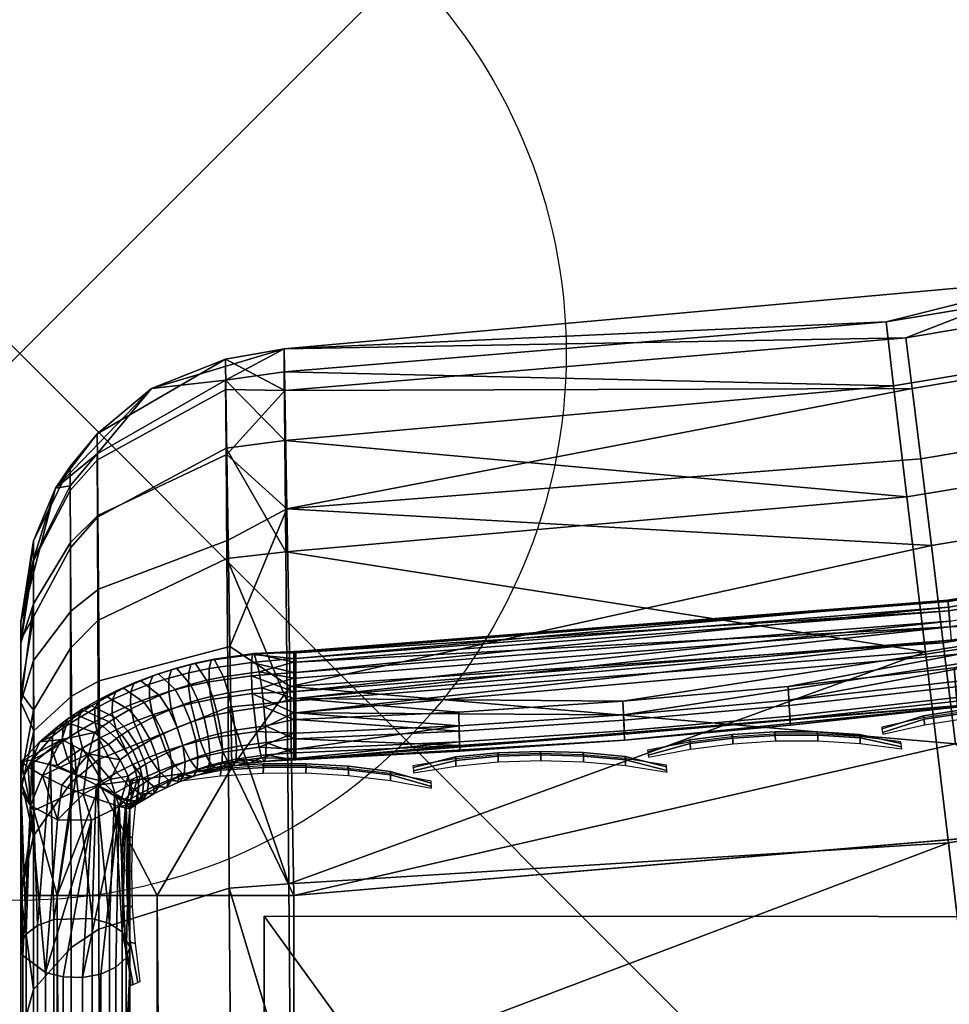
# Model space of a CAD drawing. Header units: inches. Extents: x -6.6 to 28, y -34.6 to 0.
# Tile 143 of 256: x -6.6 to -5.8, y -7.2 to -6.3. Entities that reach past the tile are written whole.
import ezdxf

# ---------------------------------------------------------------- set-up
doc = ezdxf.new("R2010")
doc.units = ezdxf.units.IN
doc.header["$LTSCALE"] = 0.03937
doc.header["$MEASUREMENT"] = 0
doc.header["$PDMODE"] = 35
doc.header["$PDSIZE"] = 1
for name, color, linetype in [('A-FURN-3-NODE', 7, 'Continuous'), ('A-FURN-3-ST', 151, 'Continuous'), ('A-FURN-3-ST-LGHW', 32, 'Continuous'), ('A-FURN-3-ST-SEAM', 250, 'Continuous'), ('A-FURN-3-STITCH', 15, 'Continuous')]:
    doc.layers.add(name, color=color, linetype=linetype)

msp = doc.modelspace()

# ---------------------------------------------------------------- linework, layer by layer
at = {"layer": 'A-FURN-3-NODE'}
msp.add_point((-6.63823, -6.63823), dxfattribs=at)

# ---------------------------------------------------------------- meshes
at = {"layer": 'A-FURN-3-ST'}
mesh = msp.add_polyface(dxfattribs=at)
corners = [(-6.60383, -29.7968, 5.125), (-6.63732, -7.13385, 5.25), (-6.60383, -7.13385, 5.125), (-6.51232, -29.7968, 5.03349), (-6.51232, -7.13385, 5.03349), (-6.38732, -29.7968, 5), (-6.38732, -7.13385, 5), (-6.51232, -29.18801, 17.96651), (-6.38732, -7.73419, 18), (-6.51232, -7.73419, 17.96651), (-6.60383, -29.18801, 17.875), (-6.60383, -7.73419, 17.875), (-6.63732, -29.18801, 17.75), (-6.63732, -7.73419, 17.75), (-5.67603, -7.07321, 5), (-4.97434, -6.94182, 5), (-4.84486, -29.74389, 5), (-4.2893, -6.741, 5), (-3.62773, -6.47277, 5), (-3.3072, -29.61118, 5), (-2.99627, -6.13979, 5), (-2.40122, -5.74541, 5), (-1.84854, -5.29357, 5), (12.14097, -23.13628, 5), (-1.34375, -4.78878, 5), (14.43294, -21.07026, 5), (-0.89191, -4.2361, 5), (16.49897, -18.77829, 5), (9.64762, -24.95421, 5), (8.33372, -25.76392, 5), (6.97965, -26.50453, 5), (5.58905, -27.17403, 5), (4.16565, -27.77063, 5), (2.71326, -28.29272, 5), (1.2358, -28.73892, 5), (-0.26279, -29.10802, 5), (-1.77848, -29.39904, 5), (-6.63732, -30.04681, 5.50019), (-6.63732, -6.88369, 5.5), (-6.63732, -30.03804, 16.90065), (-6.63732, -6.88369, 16.9), (-6.38732, -29.18801, 18), (-5.61328, -7.67017, 18), (-4.87672, -29.13593, 18), (-4.84956, -7.52889, 18), (-4.10385, -7.31175, 18), (-3.38366, -7.02096, 18), (-3.37083, -29.00573, 18), (-2.69625, -6.65944, 18), (-1.87371, -28.79775, 18), (-0.38936, -28.51254, 18), (-2.04854, -6.23084, 18), (1.07823, -28.15089, 18), (2.52514, -27.71374, 18), (3.94748, -27.20228, 18), (5.34143, -26.61788, 18), (6.70327, -25.96211, 18), (8.02933, -25.23671, 18), (9.31606, -24.44365, 18), (11.75786, -22.66318, 18), (-1.44706, -5.73946, 18), (14.00247, -20.63979, 18), (-0.89786, -5.19026, 18), (16.02586, -18.39517, 18), (-0.40648, -4.58878, 18)]
mesh.append_faces([[corners[k] for k in face] for face in [(0, 1, 2), (3, 2, 4), (5, 4, 6), (7, 8, 9), (10, 9, 11), (12, 11, 13), (6, 14, 5), (5, 14, 15), (16, 15, 17), (16, 17, 18), (16, 18, 19), (19, 18, 20), (19, 20, 21), (22, 23, 21), (24, 25, 22), (26, 27, 24), (28, 29, 21), (21, 29, 30), (21, 30, 31), (31, 32, 21), (21, 32, 33), (21, 33, 34), (34, 35, 21), (21, 35, 36), (21, 36, 19), (1, 37, 38), (38, 39, 40), (40, 39, 12), (40, 12, 13), (8, 41, 42), (42, 41, 43), (42, 43, 44), (44, 43, 45), (45, 43, 46), (46, 43, 47), (46, 47, 48), (48, 47, 49), (48, 49, 50), (48, 50, 51), (51, 50, 52), (51, 52, 53), (53, 54, 51), (51, 54, 55), (51, 55, 56), (56, 57, 51), (51, 57, 58), (51, 59, 60), (60, 61, 62), (62, 63, 64)]])
mesh = msp.add_polyface(dxfattribs=at)
corners = [(-5.68921, -6.57017, 16.9), (-6.39639, -6.63386, 16.9), (-5.84564, -6.60935, 17.10016), (-5.8095, -6.91101, 17.67782), (-6.3921, -7.12309, 17.81456), (-5.78858, -7.08565, 17.8207), (-4.07567, -6.14395, 17.10016), (-4.31536, -6.21889, 16.9), (-4.66479, -6.35762, 17.10016), (-4.64734, -6.41385, 17.3049), (-4.05301, -6.19829, 17.3049), (-4.6171, -6.51134, 17.50193), (-4.01373, -6.2925, 17.50193), (-4.99288, -6.43132, 16.9), (-5.25745, -6.512, 17.10016), (-5.24525, -6.56959, 17.3049), (-5.22409, -6.66945, 17.50193), (-5.19447, -6.80922, 17.67782), (-4.57476, -6.6478, 17.67782), (-5.15801, -6.98129, 17.8207), (-4.52264, -6.81578, 17.8207), (-5.11717, -7.17404, 17.92277), (-4.46425, -7.00396, 17.92277), (-5.83864, -6.6678, 17.3049), (-5.8265, -6.76915, 17.50193), (-5.68921, -6.57017, 5.5), (-4.99288, -6.43132, 5.5), (-4.31536, -6.21889, 5.5), (-5.67603, -7.07321, 5), (-6.38732, -7.13385, 5), (-5.782, -6.99515, 5.00835), (-6.39072, -6.94257, 5.03806), (-5.7933, -6.90277, 5.03511), (-5.80417, -6.81388, 5.0815), (-5.19979, -6.71242, 5.0815), (-5.18103, -6.79999, 5.03511), (-4.59102, -6.55254, 5.0815), (-4.56432, -6.63802, 5.03511), (-4.63421, -6.41423, 5.2264), (-4.61485, -6.47622, 5.14645), (-5.21653, -6.63424, 5.14645), (-5.23013, -6.57074, 5.2264), (-5.81387, -6.73452, 5.14645), (-5.82175, -6.67006, 5.2264), (-6.39367, -6.78035, 5.14639), (-5.82738, -6.624, 5.31595), (-5.23984, -6.52537, 5.31595), (-4.64804, -6.36994, 5.31595), (-4.05992, -6.15552, 5.31595), (-4.042, -6.19832, 5.2264), (-6.39639, -6.63386, 5.5), (-4.53658, -6.72686, 5.00835), (-4.2893, -6.741, 5), (-4.97434, -6.94182, 5), (-5.16154, -6.89099, 5.00835)]
mesh.append_faces([[corners[k] for k in face] for face in [(0, 1, 2), (3, 4, 5), (6, 7, 8), (6, 8, 9, 10), (10, 9, 11, 12), (7, 13, 8), (8, 13, 14), (8, 14, 15, 9), (9, 15, 16, 11), (11, 16, 17, 18), (18, 17, 19, 20), (20, 19, 21, 22), (13, 0, 14), (14, 0, 2), (14, 2, 23, 15), (15, 23, 24, 16), (16, 24, 3, 17), (17, 3, 5, 19), (25, 1, 0), (25, 0, 26), (26, 0, 13), (26, 13, 27), (27, 13, 7), (28, 29, 30), (30, 31, 32), (32, 31, 33), (32, 33, 34, 35), (35, 34, 36, 37), (38, 39, 40, 41), (41, 40, 42, 43), (43, 42, 44), (44, 42, 33), (43, 45, 46, 41), (41, 46, 47, 38), (38, 47, 48, 49), (45, 50, 25), (45, 25, 46), (46, 25, 26), (46, 26, 47), (47, 26, 27), (47, 27, 48), (51, 52, 53), (51, 53, 54), (54, 53, 28), (54, 28, 30), (34, 33, 42, 40), (54, 30, 32, 35), (34, 40, 39, 36), (54, 35, 37, 51)]])
mesh = msp.add_polyface(dxfattribs=at)
corners = [(-6.39072, -6.94257, 5.03806), (-6.38732, -7.13385, 5), (-6.44423, -7.01656, 5.02072), (-6.51232, -7.13385, 5.03349), (-6.56484, -7.03257, 5.08618), (-6.56727, -6.71162, 5.46463), (-6.51752, -6.67027, 5.5), (-6.45002, -6.64342, 5.45891), (-6.39639, -6.63386, 5.5), (-6.39568, -6.67199, 5.30864), (-6.39367, -6.78035, 5.14639), (-6.44864, -6.73047, 5.21767), (-6.44958, -6.67099, 5.33256), (-6.56708, -6.73527, 5.35583), (-6.44591, -6.90618, 5.06272), (-6.44741, -6.80893, 5.1296), (-6.56617, -6.85375, 5.18072), (-6.56669, -6.78632, 5.25679), (-6.56554, -6.93743, 5.12277), (-6.51752, -6.67027, 16.9), (-6.39639, -6.63386, 16.9), (-6.3962, -6.65503, 17.11466), (-6.44988, -6.66269, 17.11313), (-6.56721, -6.72979, 17.09977), (-6.44647, -7.12701, 17.80868), (-6.3921, -7.12309, 17.81456), (-6.44764, -6.96143, 17.67275), (-6.39351, -6.95625, 17.67793), (-6.44864, -6.82577, 17.50699), (-6.39471, -6.8195, 17.51118), (-6.4494, -6.72483, 17.31808), (-6.39562, -6.71771, 17.32103), (-6.56701, -6.78796, 17.29191), (-6.56669, -6.88246, 17.46908), (-6.56627, -7.00951, 17.62463), (-6.56578, -7.16466, 17.7523), (-5.84564, -6.60935, 17.10016), (-5.83864, -6.6678, 17.3049), (-5.8265, -6.76915, 17.50193), (-5.8095, -6.91101, 17.67782), (-5.68921, -6.57017, 5.5), (-5.782, -6.99515, 5.00835), (-5.80417, -6.81388, 5.0815), (-5.82175, -6.67006, 5.2264), (-5.82738, -6.624, 5.31595)]
mesh.append_faces([[corners[k] for k in face] for face in [(0, 1, 2), (2, 1, 3), (2, 3, 4), (5, 6, 7), (7, 6, 8), (7, 8, 9), (10, 11, 9), (9, 11, 12), (9, 12, 7), (7, 12, 13, 5), (0, 14, 10), (10, 14, 15), (10, 15, 11), (11, 15, 16, 17), (14, 0, 2), (14, 2, 4, 18), (16, 15, 14, 18), (11, 17, 13, 12), (6, 19, 8), (8, 19, 20), (21, 20, 22), (22, 20, 19), (22, 19, 23), (24, 25, 26), (26, 25, 27), (26, 27, 28), (28, 27, 29), (28, 29, 30), (30, 29, 31), (30, 31, 22), (22, 31, 21), (30, 22, 23, 32), (30, 32, 33, 28), (28, 33, 34, 26), (26, 34, 35, 24), (36, 20, 21), (36, 21, 37), (37, 21, 31), (37, 31, 38), (38, 31, 29), (38, 29, 39), (39, 29, 27), (39, 27, 25), (8, 20, 40), (41, 1, 0), (10, 42, 0), (10, 9, 43), (43, 9, 44), (9, 8, 44)]])
mesh = msp.add_polyface(dxfattribs=at)
corners = [(-6.56484, -7.03257, 5.08618), (-6.60383, -7.13385, 5.125), (-6.59045, -7.03977, 5.11563), (-6.62531, -7.0562, 5.18283), (-6.62543, -6.9832, 5.21073), (-6.59092, -6.9514, 5.14961), (-6.62554, -6.91892, 5.25506), (-6.59133, -6.87366, 5.20343), (-6.62563, -6.86708, 5.31335), (-6.59167, -6.81101, 5.27408), (-6.6257, -6.82782, 5.38933), (-6.59193, -6.76359, 5.36608), (-6.62573, -6.80961, 5.47285), (-6.59205, -6.74162, 5.46714), (-6.60532, -6.76132, 5.5), (-6.63732, -6.88369, 5.5), (-6.63732, -6.90277, 5.40432), (-6.63732, -7.13385, 5.25), (-6.63732, -7.03815, 5.26903), (-6.63732, -6.95699, 5.3232), (-6.56727, -6.71162, 5.46463), (-6.51752, -6.67027, 5.5), (-6.56708, -6.73527, 5.35583), (-6.56669, -6.78632, 5.25679), (-6.56617, -6.85375, 5.18072), (-6.56554, -6.93743, 5.12277), (-6.63732, -6.88369, 16.9), (-6.60532, -6.76132, 16.9), (-6.51752, -6.67027, 16.9), (-6.56721, -6.72979, 17.09977), (-6.59201, -6.75932, 17.0939), (-6.62572, -6.82626, 17.08057), (-6.62569, -6.87891, 17.2542), (-6.59188, -6.81578, 17.28037), (-6.62563, -6.96442, 17.41426), (-6.59167, -6.90752, 17.45232), (-6.62556, -7.07935, 17.55472), (-6.5914, -7.03085, 17.60327), (-6.63732, -7.1329, 17.50113), (-6.63732, -7.02719, 17.37228), (-6.63732, -6.94851, 17.22534), (-6.63732, -6.90006, 17.06587), (-6.56701, -6.78796, 17.29191), (-6.56669, -6.88246, 17.46908), (-6.56627, -7.00951, 17.62463)]
mesh.append_faces([[corners[k] for k in face] for face in [(0, 1, 2), (2, 1, 3), (2, 3, 4, 5), (5, 4, 6, 7), (7, 6, 8, 9), (9, 8, 10, 11), (11, 10, 12, 13), (13, 12, 14), (14, 12, 15), (15, 12, 16), (16, 12, 10), (16, 10, 8), (3, 17, 18), (3, 18, 4), (4, 18, 19), (4, 19, 6), (6, 19, 8), (19, 16, 8), (13, 14, 20), (20, 14, 21), (20, 22, 11, 13), (23, 24, 7, 9), (25, 0, 2, 5), (25, 5, 7, 24), (23, 9, 11, 22), (15, 26, 14), (14, 26, 27), (14, 27, 21), (21, 27, 28), (29, 28, 27), (29, 27, 30), (30, 27, 31), (30, 31, 32, 33), (33, 32, 34, 35), (35, 34, 36, 37), (38, 36, 39), (39, 36, 34), (39, 34, 40), (40, 34, 32), (40, 32, 41), (41, 32, 31), (41, 31, 26), (26, 31, 27), (42, 29, 30, 33), (42, 33, 35, 43), (43, 35, 37, 44), (17, 15, 16), (16, 19, 17), (17, 19, 18)]])
mesh = msp.add_polyface(dxfattribs=at)
corners = [(-6.63732, -29.7968, 5.25), (-6.63732, -7.13385, 5.25), (-6.60383, -29.7968, 5.125), (-6.60383, -7.13385, 5.125), (-6.51232, -29.7968, 5.03349), (-6.51232, -7.13385, 5.03349), (-6.38732, -29.7968, 5), (-6.44215, -29.4013, 17.9729), (-6.38732, -29.18801, 18), (-6.51232, -29.18801, 17.96651), (-6.56395, -29.38825, 17.90721), (-6.60383, -29.18801, 17.875), (-6.58989, -29.38231, 17.87735), (-6.62516, -29.36876, 17.80919), (-6.63732, -29.35375, 17.73368), (-6.63732, -29.18801, 17.75), (-6.38732, -7.73419, 18), (-6.51232, -7.73419, 17.96651), (-6.60383, -7.73419, 17.875), (-4.87672, -29.13593, 18), (-5.09402, -29.3486, 17.98165), (0.46211, -29.42628, 17.10091), (1.11991, -29.27889, 16.90085), (1.85779, -29.0541, 17.10091), (2.57741, -28.85337, 16.90085), (2.52514, -27.71374, 18), (1.07823, -28.15089, 18), (1.61043, -28.2081, 17.98165), (0.25538, -28.56944, 17.98165), (0.30338, -28.76839, 17.92284), (1.66786, -28.40453, 17.92284), (0.34957, -28.95984, 17.82086), (1.72313, -28.59356, 17.82086), (0.39081, -29.13078, 17.67812), (1.77248, -28.76234, 17.67812), (0.42432, -29.26967, 17.50239), (1.81258, -28.89947, 17.50239), (0.44828, -29.36895, 17.30552), (1.84124, -28.9975, 17.30552), (-0.38936, -28.51254, 18), (-1.0971, -28.86223, 17.98165), (-1.05852, -29.06321, 17.92284), (-1.02139, -29.25663, 17.82086), (-0.98825, -29.42932, 17.67812), (-1.87371, -28.79775, 18), (-2.44235, -29.08822, 17.98165), (-2.41314, -29.29078, 17.92284), (-2.38503, -29.48571, 17.82086), (-3.37083, -29.00573, 18), (-3.776, -29.24953, 17.98165), (-3.75607, -29.45322, 17.92284), (1.12211, -29.28738, 5.50038), (2.58004, -28.86174, 5.50038), (0.45751, -29.40746, 5.28913), (0.44422, -29.35237, 5.19563), (1.8364, -28.98113, 5.19563), (1.85231, -29.03553, 5.28913), (0.4269, -29.2806, 5.11821), (1.81568, -28.91027, 5.11821), (0.39136, -29.13326, 5.03026), (1.77315, -28.76479, 5.03026), (-0.98782, -29.43182, 5.03026), (-1.77848, -29.39904, 5), (-0.26279, -29.10802, 5), (1.2358, -28.73892, 5), (1.86216, -29.06922, 5.39323), (0.46574, -29.44159, 5.39323), (-4.97434, -6.94182, 5), (-4.84486, -29.74389, 5), (-6.63732, -30.04681, 5.50019), (-6.63732, -30.03804, 16.90065), (-6.63732, -6.88369, 5.5)]
mesh.append_faces([[corners[k] for k in face] for face in [(0, 1, 2), (2, 3, 4), (4, 5, 6), (7, 8, 9), (10, 9, 11), (12, 11, 13), (14, 13, 15), (15, 13, 11), (8, 16, 9), (9, 17, 11), (11, 18, 15), (19, 8, 20), (21, 22, 23), (23, 22, 24), (25, 26, 27), (27, 26, 28), (27, 28, 29, 30), (30, 29, 31, 32), (32, 31, 33, 34), (34, 33, 35, 36), (36, 35, 37, 38), (38, 37, 21, 23), (26, 39, 28), (28, 39, 40), (28, 40, 41, 29), (29, 41, 42, 31), (31, 42, 43, 33), (39, 44, 40), (40, 44, 45), (40, 45, 46, 41), (41, 46, 47, 42), (44, 48, 45), (45, 48, 49), (45, 49, 50, 46), (48, 19, 49), (49, 19, 20), (22, 51, 52), (53, 54, 55, 56), (54, 57, 58, 55), (57, 59, 60, 58), (61, 62, 63), (61, 63, 59), (59, 63, 64), (59, 64, 60), (65, 51, 66), (66, 53, 56, 65), (6, 67, 68), (0, 69, 1), (69, 70, 71)]])
mesh = msp.add_polyface(dxfattribs=at)
corners = [(-6.56484, -7.03257, 5.08618), (-6.51232, -7.13385, 5.03349), (-6.60383, -7.13385, 5.125), (-6.63732, -7.13385, 5.25), (-6.62531, -7.0562, 5.18283), (-6.5914, -7.03085, 17.60327), (-6.62556, -7.07935, 17.55472), (-6.62547, -7.21965, 17.66992), (-6.59107, -7.18144, 17.72715), (-6.62538, -7.37966, 17.7558), (-6.59071, -7.35326, 17.81957), (-6.62528, -7.55339, 17.80882), (-6.59034, -7.53989, 17.87673), (-6.60383, -7.73419, 17.875), (-6.63732, -7.73419, 17.75), (-6.63732, -7.56832, 17.73366), (-6.63732, -7.40884, 17.68528), (-6.63732, -7.26185, 17.6067), (-6.63732, -7.1329, 17.50113), (-6.56467, -7.53397, 17.90649), (-6.51232, -7.73419, 17.96651), (-6.44382, -7.52085, 17.9725), (-6.38732, -7.73419, 18), (-6.38893, -7.51959, 17.97886), (-6.44517, -7.31585, 17.90999), (-6.39055, -7.31325, 17.91625), (-6.44647, -7.12701, 17.80868), (-6.3921, -7.12309, 17.81456), (-6.56627, -7.00951, 17.62463), (-6.56578, -7.16466, 17.7523), (-6.56523, -7.34168, 17.84756), (-6.63732, -7.02719, 17.37228), (-6.63732, -6.94851, 17.22534), (-6.63732, -6.90006, 17.06587), (-6.63732, -6.88369, 16.9), (-5.78858, -7.08565, 17.8207), (-5.76515, -7.28128, 17.92277), (-5.7408, -7.48457, 17.98164), (-5.61328, -7.67017, 18), (-5.07472, -7.37433, 17.98164), (-4.84956, -7.52889, 18), (-4.40358, -7.19951, 17.98164), (-4.10385, -7.31175, 18), (-3.73645, -6.95755, 17.98164), (-3.38366, -7.02096, 18), (-4.46425, -7.00396, 17.92277), (-5.11717, -7.17404, 17.92277), (-5.15801, -6.98129, 17.8207)]
mesh.append_faces([[corners[k] for k in face] for face in [(0, 1, 2), (2, 3, 4), (5, 6, 7, 8), (8, 7, 9, 10), (10, 9, 11, 12), (12, 11, 13), (13, 11, 14), (14, 11, 15), (15, 11, 16), (16, 11, 9), (16, 9, 17), (17, 9, 7), (17, 7, 18), (18, 7, 6), (12, 13, 19), (19, 13, 20), (19, 20, 21), (21, 20, 22), (21, 22, 23), (21, 23, 24), (24, 23, 25), (24, 25, 26), (26, 25, 27), (28, 5, 8, 29), (29, 8, 10, 30), (30, 10, 12, 19), (26, 29, 30, 24), (24, 30, 19, 21), (15, 16, 14), (14, 16, 17), (14, 17, 18), (18, 31, 14), (14, 31, 32), (14, 32, 33), (33, 34, 14), (35, 27, 25), (35, 25, 36), (36, 25, 23), (36, 23, 37), (37, 23, 22), (37, 22, 38), (37, 38, 39), (39, 38, 40), (39, 40, 41), (41, 40, 42), (41, 42, 43), (43, 42, 44), (45, 46, 39, 41), (47, 35, 36, 46), (46, 36, 37, 39)]])
at = {"layer": 'A-FURN-3-ST-LGHW'}
mesh = msp.add_polyface(dxfattribs=at)
corners = [(-6.41578, -9.40127, 5.00047), (-4.03654, -10.43331, 5.00047), (-4.38054, -10.35162, 5.00047), (-3.68821, -10.37209, 5.00047), (-3.39264, -10.17793, 5.00047), (-3.1982, -9.8826, 5.00047), (-3.13662, -9.53432, 5.00047), (-3.21793, -9.19012, 5.00047), (-4.16618, -7.15396, 5.00047), (-6.41468, -7.15276, 5.00047), (-4.38054, -10.35162, 4.75067), (-4.03654, -10.43331, 4.75067), (-3.68821, -10.37209, 4.75067), (-3.39264, -10.17793, 4.75067), (-3.1982, -9.8826, 4.75067), (-3.13662, -9.53432, 4.75067), (-3.21793, -9.19012, 4.75067), (-6.41578, -9.40127, 4.75067), (-6.41468, -7.15276, 4.75067), (-4.16618, -7.15396, 4.75067)]
mesh.append_faces([[corners[k] for k in face] for face in [(2, 10, 1), (10, 11, 1), (1, 11, 3), (11, 12, 3), (3, 12, 4), (12, 13, 4), (4, 13, 5), (13, 14, 5), (5, 14, 6), (14, 15, 6), (7, 6, 16), (6, 15, 16), (8, 7, 19), (7, 16, 19), (17, 10, 0), (10, 2, 0)]])
mesh.append_faces([[corners[k] for k in face] for face in [(2, 1, 0), (10, 17, 11), (9, 8, 18), (0, 9, 17)]], dxfattribs={"vtx1": -1})
mesh.append_faces([[corners[k] for k in face] for face in [(1, 3, 0), (3, 4, 0), (4, 5, 0), (5, 6, 0), (6, 7, 0), (7, 8, 0), (17, 18, 11), (18, 19, 11), (19, 16, 11), (16, 15, 11), (15, 14, 11), (14, 13, 11)]], dxfattribs={"vtx1": -1, "vtx2": -1})
mesh.append_faces([[corners[k] for k in face] for face in [(8, 9, 0), (13, 12, 11), (8, 19, 18), (9, 18, 17)]], dxfattribs={"vtx2": -1})
at = {"layer": 'A-FURN-3-ST-SEAM'}
mesh = msp.add_polyface(dxfattribs=at)
corners = [(-6.38544, -6.96688, 17.72713), (-6.08579, -6.96848, 17.72077), (-5.64223, -6.9009, 17.72713), (-5.93449, -6.95503, 17.72077), (-5.78234, -6.93814, 17.72077), (-5.93355, -6.96965, 17.70778), (-5.78108, -6.95274, 17.70778), (-5.93299, -6.97817, 17.69016), (-5.78034, -6.96124, 17.69016), (-5.73049, -6.95611, 17.67058), (-6.0848, -6.99165, 17.69016), (-6.38544, -7.0097, 17.67058), (-5.47289, -6.91681, 17.69016), (-5.47592, -6.89382, 17.72077), (-6.23582, -6.99323, 17.70778), (-6.23564, -7.00177, 17.69016), (-6.08516, -6.98312, 17.70778), (-5.47401, -6.90834, 17.70778), (-6.23614, -6.97858, 17.72077), (-5.64372, -6.88762, 17.62803), (-5.47755, -6.88143, 17.62922), (-5.78343, -6.92569, 17.62922), (-5.47527, -6.89876, 17.63772), (-5.78191, -6.9431, 17.63772), (-5.47358, -6.91156, 17.65223), (-5.7808, -6.95597, 17.65223), (-6.08502, -6.98637, 17.65223), (-5.93334, -6.97289, 17.65223), (-5.93417, -6.96, 17.63772), (-5.9353, -6.94256, 17.62922), (-6.08633, -6.956, 17.62922), (-6.38544, -6.95351, 17.62803), (-6.23603, -6.98356, 17.63772), (-6.23641, -6.96609, 17.62922), (-6.08558, -6.97346, 17.63772), (-6.23576, -6.99648, 17.65223), (-5.7858, -6.90028, 17.72591), (-5.78731, -6.88283, 17.71733), (-6.38544, -6.94737, 17.72591), (-6.38544, -6.92986, 17.71733), (-5.78843, -6.86998, 17.7027), (-6.38544, -6.91696, 17.7027), (-5.78898, -6.86369, 17.68425), (-6.38544, -6.91064, 17.68425), (-5.78887, -6.8649, 17.66478), (-6.38544, -6.91186, 17.66478), (-5.78813, -6.87344, 17.64726), (-6.38544, -6.92044, 17.64726), (-5.78687, -6.88801, 17.63436), (-6.38544, -6.93506, 17.63436), (-5.17655, -6.78555, 17.63436), (-5.17971, -6.76773, 17.7027), (-5.18082, -6.76151, 17.68425), (-5.17746, -6.78043, 17.71733), (-5.17439, -6.79768, 17.72591), (-5.1791, -6.77115, 17.64726), (-5.1806, -6.76271, 17.66478)]
mesh.append_faces([[corners[k] for k in face] for face in [(0, 1, 2), (2, 1, 3), (2, 3, 4), (4, 3, 5, 6), (6, 5, 7, 8), (8, 7, 9), (9, 7, 10), (9, 10, 11), (8, 9, 12), (13, 2, 4), (14, 15, 10, 16), (16, 10, 7, 5), (4, 6, 17, 13), (6, 8, 12, 17), (1, 18, 14, 16), (5, 3, 1, 16), (19, 20, 21), (21, 20, 22, 23), (23, 22, 24, 25), (25, 24, 9), (11, 26, 9), (9, 26, 27), (9, 27, 25), (25, 27, 28, 23), (23, 28, 29, 21), (21, 29, 19), (19, 29, 30), (19, 30, 31), (32, 33, 30, 34), (34, 30, 29, 28), (26, 35, 32, 34), (28, 27, 26, 34), (36, 37, 38), (38, 37, 39), (39, 37, 40), (41, 40, 42), (43, 42, 44), (45, 44, 46), (47, 46, 48), (47, 48, 49), (49, 48, 31), (31, 48, 19), (19, 48, 50), (51, 52, 42, 40), (53, 51, 40, 37), (38, 0, 36), (36, 0, 2), (36, 2, 54), (55, 50, 48, 46), (56, 55, 46, 44), (52, 56, 44, 42)]])
mesh = msp.add_polyface(dxfattribs=at)
corners = [(-6.38544, -7.0097, 17.67058), (-6.0848, -6.99165, 17.69016), (-6.23564, -7.00177, 17.69016), (-6.38544, -7.00859, 17.69016), (-6.23582, -6.99323, 17.70778), (-6.38544, -7.00004, 17.70778), (-6.23614, -6.97858, 17.72077), (-6.38544, -6.98539, 17.72077), (-6.38544, -6.96688, 17.72713), (-6.08579, -6.96848, 17.72077), (-6.38544, -6.95351, 17.62803), (-6.08633, -6.956, 17.62922), (-6.23641, -6.96609, 17.62922), (-6.38544, -6.9729, 17.62922), (-6.23603, -6.98356, 17.63772), (-6.38544, -6.99037, 17.63772), (-6.23576, -6.99648, 17.65223), (-6.38544, -7.00329, 17.65223), (-6.08502, -6.98637, 17.65223), (-6.38544, -6.92986, 17.71733), (-5.78843, -6.86998, 17.7027), (-6.38544, -6.91696, 17.7027), (-5.78898, -6.86369, 17.68425), (-6.38544, -6.91064, 17.68425), (-5.78887, -6.8649, 17.66478), (-6.38544, -6.91186, 17.66478), (-5.78813, -6.87344, 17.64726), (-6.38544, -6.92044, 17.64726), (-6.38732, -6.95349, 17.62803), (-6.38732, -6.97288, 17.62922), (-6.38732, -6.99034, 17.63771), (-6.38732, -7.00326, 17.65221), (-6.38732, -7.00969, 17.67058), (-6.41278, -6.99386, 17.63881), (-6.38732, -7.00858, 17.69013), (-6.38732, -7.00004, 17.70776), (-6.38732, -6.98539, 17.72076), (-6.38732, -6.96687, 17.72713), (-6.38732, -6.9474, 17.72592), (-6.38544, -6.94737, 17.72591), (-6.38732, -6.92987, 17.71735), (-6.38732, -6.91696, 17.70272), (-6.38732, -6.91063, 17.68427), (-6.38732, -6.91184, 17.6648), (-6.38732, -6.92041, 17.64727), (-6.38544, -6.93506, 17.63436), (-6.38732, -6.93504, 17.63436)]
mesh.append_faces([[corners[k] for k in face] for face in [(0, 1, 2), (0, 2, 3), (3, 2, 4), (3, 4, 5), (5, 4, 6), (5, 6, 7), (7, 6, 8), (8, 6, 9), (10, 11, 12), (10, 12, 13), (13, 12, 14), (13, 14, 15), (15, 14, 16), (15, 16, 17), (17, 16, 0), (0, 16, 18), (19, 20, 21), (21, 22, 23), (23, 24, 25), (25, 26, 27), (10, 13, 28), (28, 13, 29), (29, 13, 15), (29, 15, 30), (30, 15, 31), (31, 15, 17), (31, 17, 0), (0, 32, 31), (31, 33, 30), (34, 0, 3), (34, 3, 35), (35, 3, 5), (35, 5, 36), (36, 5, 7), (36, 7, 37), (37, 7, 8), (37, 8, 38), (38, 8, 39), (38, 39, 40), (40, 39, 19), (40, 19, 41), (41, 19, 21), (41, 21, 42), (42, 21, 23), (42, 23, 43), (43, 23, 25), (43, 25, 27), (43, 27, 44), (44, 27, 45), (44, 45, 46), (46, 45, 10), (46, 10, 28)]])
mesh = msp.add_polyface(dxfattribs=at)
corners = [(-6.41403, -7.01114, 17.66913), (-6.44026, -7.0091, 17.64863), (-6.41299, -7.00525, 17.65245), (-6.38732, -7.00969, 17.67058), (-6.38732, -7.00326, 17.65221), (-6.41278, -6.99386, 17.63881), (-6.38732, -6.99034, 17.63771), (-6.41337, -6.97865, 17.62957), (-6.38732, -6.97288, 17.62922), (-6.41472, -6.96133, 17.62613), (-6.38732, -6.95349, 17.62803), (-6.41674, -6.94403, 17.62955), (-6.38732, -6.93504, 17.63436), (-6.41911, -6.92914, 17.63899), (-6.38732, -6.92041, 17.64727), (-6.42369, -6.91244, 17.6695), (-6.38732, -6.91184, 17.6648), (-6.38732, -6.91063, 17.68427), (-6.42531, -6.9134, 17.68721), (-6.38732, -6.91696, 17.70272), (-6.42618, -6.92064, 17.7035), (-6.38732, -6.92987, 17.71735), (-6.42623, -6.93298, 17.71638), (-6.38732, -6.9474, 17.72592), (-6.42539, -6.94906, 17.7239), (-6.38732, -6.96687, 17.72713), (-6.42166, -6.98384, 17.7204), (-6.38732, -6.98539, 17.72076), (-6.41927, -6.99821, 17.7102), (-6.38732, -7.00004, 17.70776), (-6.41689, -7.00782, 17.69531), (-6.38732, -7.00858, 17.69013), (-6.43987, -6.99768, 17.63501), (-6.45312, -7.01174, 17.64601), (-6.45264, -7.0003, 17.63241), (-6.46474, -7.01476, 17.64301), (-6.46415, -7.00329, 17.62944), (-6.44096, -6.98254, 17.6257), (-6.45399, -6.98522, 17.62304), (-6.4658, -6.98829, 17.61999), (-6.44348, -6.96539, 17.6221), (-6.45712, -6.96821, 17.61929), (-6.4696, -6.97146, 17.61606), (-6.44724, -6.94834, 17.62528), (-6.46178, -6.95137, 17.62227), (-6.45164, -6.93373, 17.63443), (-6.46724, -6.937, 17.63118), (-6.46017, -6.91759, 17.66439), (-6.46319, -6.91874, 17.6819), (-6.46481, -6.92609, 17.69808), (-6.46489, -6.93843, 17.71096), (-6.46333, -6.95441, 17.71859), (-6.45639, -6.98874, 17.71553), (-6.44752, -7.01214, 17.69102), (-6.45194, -7.00282, 17.70562), (-6.46761, -7.00611, 17.70235), (-6.46212, -7.01519, 17.68799)]
mesh.append_faces([[corners[k] for k in face] for face in [(0, 1, 2), (0, 2, 3), (3, 2, 4), (4, 2, 5), (6, 5, 7), (6, 7, 8), (8, 7, 9), (8, 9, 10), (10, 9, 11), (10, 11, 12), (12, 11, 13), (12, 13, 14), (14, 13, 15), (14, 15, 16), (16, 15, 17), (17, 15, 18), (17, 18, 19), (19, 18, 20), (19, 20, 21), (21, 20, 22), (21, 22, 23), (23, 22, 24), (23, 24, 25), (25, 24, 26), (25, 26, 27), (27, 26, 28), (27, 28, 29), (29, 28, 30), (29, 30, 31), (5, 2, 1, 32), (32, 1, 33, 34), (34, 33, 35, 36), (7, 5, 32, 37), (37, 32, 34, 38), (38, 34, 36, 39), (9, 7, 37, 40), (40, 37, 38, 41), (41, 38, 39, 42), (11, 9, 40, 43), (43, 40, 41, 44), (13, 11, 43, 45), (45, 43, 44, 46), (15, 13, 45, 47), (18, 15, 47, 48), (20, 18, 48, 49), (22, 20, 49, 50), (24, 22, 50, 51), (26, 24, 51, 52), (53, 30, 28, 54), (54, 28, 26, 52), (53, 54, 55, 56)]])
mesh = msp.add_polyface(dxfattribs=at)
corners = [(-6.54471, -6.98676, 17.5871), (-6.53926, -6.98331, 17.59053), (-6.52958, -6.99813, 17.58957), (-6.53466, -7.00133, 17.58639), (-6.52308, -7.01379, 17.59466), (-6.5279, -7.01682, 17.59165), (-6.4658, -6.98829, 17.61999), (-6.46415, -7.00329, 17.62944), (-6.47527, -7.00695, 17.6258), (-6.47721, -6.99204, 17.61627), (-6.48691, -7.0115, 17.62128), (-6.48909, -6.99669, 17.61165), (-6.4986, -7.01673, 17.61609), (-6.50101, -7.002, 17.60637), (-6.4696, -6.97146, 17.61606), (-6.48166, -6.97542, 17.61213), (-6.49412, -6.98027, 17.60731), (-6.50654, -6.9858, 17.60182), (-6.51249, -7.00778, 17.60064), (-6.5185, -6.99182, 17.59583), (-6.46178, -6.95137, 17.62227), (-6.45712, -6.96821, 17.61929), (-6.47525, -6.9549, 17.61876), (-6.4883, -6.95916, 17.61453), (-6.5016, -6.96431, 17.60941), (-6.51478, -6.97017, 17.60358), (-6.52746, -6.97657, 17.59723), (-6.46724, -6.937, 17.63118), (-6.48189, -6.94086, 17.62735), (-6.49609, -6.94548, 17.62276), (-6.51038, -6.95099, 17.61729), (-6.52444, -6.95724, 17.61108), (-6.53796, -6.96407, 17.6043), (-6.46017, -6.91759, 17.66439), (-6.45164, -6.93373, 17.63443), (-6.47782, -6.92134, 17.66067), (-6.49473, -6.92582, 17.65621), (-6.51116, -6.93114, 17.65093), (-6.52737, -6.93734, 17.64477), (-6.54316, -6.94433, 17.63783), (-6.46319, -6.91874, 17.6819), (-6.48156, -6.92266, 17.67801), (-6.49928, -6.92736, 17.67333), (-6.51649, -6.93293, 17.66781), (-6.53339, -6.93937, 17.6614), (-6.54978, -6.94662, 17.6542), (-6.46481, -6.92609, 17.69808), (-6.48357, -6.9301, 17.6941), (-6.50172, -6.93492, 17.68931), (-6.51936, -6.94062, 17.68366), (-6.53662, -6.9472, 17.67712), (-6.46489, -6.93843, 17.71096), (-6.48367, -6.94244, 17.70698), (-6.50185, -6.94727, 17.70218), (-6.51951, -6.95297, 17.69652), (-6.53679, -6.95956, 17.68997), (-6.46333, -6.95441, 17.71859), (-6.48174, -6.95834, 17.71469), (-6.49949, -6.96305, 17.71), (-6.51675, -6.96863, 17.70447), (-6.53367, -6.97509, 17.69805), (-6.45639, -6.98874, 17.71553), (-6.47313, -6.99228, 17.71202), (-6.48904, -6.99648, 17.70784), (-6.50448, -7.00149, 17.70287), (-6.51984, -7.00739, 17.69701), (-6.5501, -6.98235, 17.69084), (-6.53486, -7.01405, 17.6904), (-6.45194, -7.00282, 17.70562), (-6.46761, -7.00611, 17.70235), (-6.48234, -7.00999, 17.6985), (-6.49662, -7.01464, 17.69389)]
mesh.append_faces([[corners[k] for k in face] for face in [(0, 1, 2, 3), (3, 2, 4, 5), (6, 7, 8, 9), (9, 8, 10, 11), (11, 10, 12, 13), (14, 6, 9, 15), (15, 9, 11, 16), (16, 11, 13, 17), (17, 13, 18, 19), (19, 18, 4, 2), (20, 21, 14, 22), (22, 14, 15, 23), (23, 15, 16, 24), (24, 16, 17, 25), (25, 17, 19, 26), (26, 19, 2, 1), (27, 20, 22, 28), (28, 22, 23, 29), (29, 23, 24, 30), (30, 24, 25, 31), (31, 25, 26, 32), (33, 34, 27, 35), (35, 27, 28, 36), (36, 28, 29, 37), (37, 29, 30, 38), (38, 30, 31, 39), (40, 33, 35, 41), (41, 35, 36, 42), (42, 36, 37, 43), (43, 37, 38, 44), (44, 38, 39, 45), (46, 40, 41, 47), (47, 41, 42, 48), (48, 42, 43, 49), (49, 43, 44, 50), (51, 46, 47, 52), (52, 47, 48, 53), (53, 48, 49, 54), (54, 49, 50, 55), (56, 51, 52, 57), (57, 52, 53, 58), (58, 53, 54, 59), (59, 54, 55, 60), (61, 56, 57, 62), (62, 57, 58, 63), (63, 58, 59, 64), (64, 59, 60, 65), (65, 60, 66, 67), (68, 61, 62, 69), (69, 62, 63, 70), (70, 63, 64, 71)]])
mesh = msp.add_polyface(dxfattribs=at)
corners = [(-6.58648, -7.02353, 17.66921), (-6.58073, -6.99896, 17.67434), (-6.5878, -7.00348, 17.66984), (-6.58475, -6.9839, 17.66579), (-6.59198, -6.98853, 17.66119), (-6.58454, -6.97151, 17.65296), (-6.59176, -6.97614, 17.64837), (-6.58036, -6.9632, 17.63773), (-6.58741, -6.96771, 17.63325), (-6.57258, -6.96025, 17.62201), (-6.57933, -6.96457, 17.61772), (-6.5506, -6.97133, 17.59709), (-6.5565, -6.97507, 17.59337), (-6.53926, -6.98331, 17.59053), (-6.54471, -6.98676, 17.5871), (-6.54616, -7.00959, 17.57818), (-6.57503, -7.00413, 17.56686), (-6.55709, -6.99565, 17.57828), (-6.5498, -6.99023, 17.58366), (-6.53935, -7.00453, 17.58322), (-6.53466, -7.00133, 17.58639), (-6.5699, -6.98469, 17.58381), (-6.59976, -6.99102, 17.57997), (-6.59471, -6.97561, 17.60675), (-6.61973, -6.99323, 17.60344), (-6.60348, -6.97926, 17.62178), (-6.6082, -6.98796, 17.63663), (-6.5987, -6.9809, 17.64364), (-6.59419, -6.97236, 17.62864), (-6.62732, -7.00991, 17.62832), (-6.62711, -7.00994, 17.62874), (-6.60845, -7.00036, 17.64944), (-6.60993, -7.01429, 17.65305), (-6.59459, -7.00813, 17.66522), (-6.59894, -6.9933, 17.65646), (-6.6039, -7.01505, 17.65835), (-6.53796, -6.96407, 17.6043), (-6.52746, -6.97657, 17.59723), (-6.54316, -6.94433, 17.63783), (-6.52444, -6.95724, 17.61108), (-6.5583, -6.952, 17.63021), (-6.54978, -6.94662, 17.6542), (-6.56549, -6.95459, 17.64628), (-6.53662, -6.9472, 17.67712), (-6.53339, -6.93937, 17.6614), (-6.55334, -6.95459, 17.66978), (-6.56936, -6.96272, 17.6617), (-6.53679, -6.95956, 17.68997), (-6.55352, -6.96696, 17.68262), (-6.56956, -6.9751, 17.67454), (-6.53367, -6.97509, 17.69805), (-6.5501, -6.98235, 17.69084), (-6.56584, -6.99033, 17.6829), (-6.53486, -7.01405, 17.6904), (-6.54928, -7.02134, 17.68315), (-6.56206, -6.97886, 17.5896), (-6.58579, -6.96899, 17.61333), (-6.61732, -7.02415, 17.54356), (-6.63034, -7.01656, 17.55652), (-6.63682, -7.01119, 17.57717)]
mesh.append_faces([[corners[k] for k in face] for face in [(0, 1, 2), (2, 1, 3, 4), (4, 3, 5, 6), (6, 5, 7, 8), (8, 7, 9, 10), (10, 9, 11, 12), (12, 11, 13, 14), (15, 16, 17), (15, 17, 18, 19), (19, 18, 14, 20), (17, 16, 21), (21, 16, 22), (21, 22, 23), (23, 22, 24), (23, 24, 25), (25, 24, 26), (25, 26, 27, 28), (28, 27, 6, 8), (24, 29, 26), (26, 29, 30), (26, 30, 31), (31, 30, 32), (33, 2, 4, 34), (34, 4, 6, 27), (31, 35, 33, 34), (36, 37, 13, 11), (38, 39, 36, 40), (40, 36, 11, 9), (41, 38, 40, 42), (42, 40, 9, 7), (43, 44, 41, 45), (45, 41, 42, 46), (46, 42, 7, 5), (47, 43, 45, 48), (48, 45, 46, 49), (49, 46, 5, 3), (50, 47, 48, 51), (51, 48, 49, 52), (52, 49, 3, 1), (53, 51, 52, 54), (17, 21, 55, 18), (18, 55, 12, 14), (21, 23, 56, 55), (55, 56, 10, 12), (23, 25, 28, 56), (56, 28, 8, 10), (26, 31, 34, 27), (16, 57, 22), (22, 58, 59), (29, 24, 59), (59, 24, 22)]])
mesh = msp.add_polyface(dxfattribs=at)
corners = [(-6.52626, -7.0471, 17.63341), (-6.52812, -7.04051, 17.66284), (-6.53997, -7.04729, 17.65611), (-6.54069, -7.0503, 17.65045), (-6.55141, -7.04254, 17.66603), (-6.55138, -7.0406, 17.6681), (-6.56815, -7.03263, 17.67241), (-6.56284, -7.02916, 17.67539), (-6.58648, -7.02353, 17.66921), (-6.58073, -6.99896, 17.67434), (-6.53739, -7.05447, 17.62609), (-6.53038, -7.04587, 17.6121), (-6.53577, -7.05331, 17.62724), (-6.52602, -7.04292, 17.61504), (-6.53121, -7.05021, 17.63032), (-6.53678, -7.05064, 17.60737), (-6.54732, -7.05234, 17.58589), (-6.53564, -7.03889, 17.59407), (-6.53883, -7.02466, 17.58386), (-6.53233, -7.01983, 17.58866), (-6.52929, -7.03416, 17.59877), (-6.5279, -7.01682, 17.59165), (-6.52497, -7.03123, 17.60168), (-6.55501, -7.02755, 17.56912), (-6.54616, -7.00959, 17.57818), (-6.53935, -7.00453, 17.58322), (-6.53466, -7.00133, 17.58639), (-6.57503, -7.00413, 17.56686), (-6.60845, -7.00036, 17.64944), (-6.60993, -7.01429, 17.65305), (-6.6039, -7.01505, 17.65835), (-6.59459, -7.00813, 17.66522), (-6.5878, -7.00348, 17.66984), (-6.53732, -7.05414, 17.63028), (-6.53732, -7.05421, 17.62946), (-6.54928, -7.02134, 17.68315), (-6.56584, -6.99033, 17.6829), (-6.52511, -7.02644, 17.68216), (-6.53486, -7.01405, 17.6904), (-6.53868, -7.0333, 17.67534), (-6.58025, -7.04119, 17.54717), (-6.59973, -7.0328, 17.54028), (-6.61732, -7.02415, 17.54356), (-6.59976, -6.99102, 17.57997), (-6.63034, -7.01656, 17.55652), (-6.62732, -7.00991, 17.62832), (-6.63682, -7.01119, 17.57717), (-6.63731, -7.03059, 17.60764), (-6.62821, -7.05147, 17.58676), (-6.60349, -7.06458, 17.57365), (-6.57259, -7.06491, 17.57332), (-6.62711, -7.00994, 17.62874)]
mesh.append_faces([[corners[k] for k in face] for face in [(0, 1, 2), (0, 2, 3), (3, 2, 4), (4, 2, 5), (4, 5, 6), (6, 5, 7), (6, 7, 8), (8, 7, 9), (10, 11, 12), (12, 11, 13), (12, 13, 14), (14, 13, 0), (11, 10, 15), (15, 10, 16), (15, 16, 17), (17, 16, 18), (17, 18, 19, 20), (20, 19, 21, 22), (16, 23, 18), (18, 23, 24), (18, 24, 25, 19), (19, 25, 26, 21), (23, 27, 24), (28, 29, 30), (30, 29, 8), (30, 8, 31), (31, 8, 32), (0, 3, 14), (14, 3, 33), (14, 33, 12), (12, 33, 34), (22, 13, 11, 20), (20, 11, 15, 17), (35, 36, 9, 7), (37, 38, 35, 39), (39, 35, 7, 5), (1, 39, 5, 2), (16, 40, 23), (23, 40, 27), (27, 40, 41), (27, 41, 42), (43, 42, 44), (45, 46, 47), (47, 46, 48), (48, 46, 44), (48, 44, 42), (48, 42, 49), (49, 42, 41), (49, 41, 40), (16, 50, 40), (45, 47, 51)]])
mesh = msp.add_polyface(dxfattribs=at)
corners = [(-6.38732, -7.00969, 17.67058), (-6.38732, -7.00858, 17.69013), (-6.41403, -7.01114, 17.66913), (-6.41689, -7.00782, 17.69531), (-6.42819, -7.01285, 17.66743), (-6.44752, -7.01214, 17.69102), (-6.4422, -7.01512, 17.66518), (-6.45553, -7.01787, 17.66245), (-6.46212, -7.01519, 17.68799), (-6.46766, -7.02102, 17.65931), (-6.47567, -7.01874, 17.68447), (-6.47939, -7.02488, 17.65549), (-6.48879, -7.02303, 17.68021), (-6.49155, -7.02962, 17.65078), (-6.50216, -7.0282, 17.67507), (-6.50371, -7.03504, 17.64539), (-6.51539, -7.03409, 17.66922), (-6.51543, -7.04094, 17.63953), (-6.52812, -7.04051, 17.66284), (-6.52626, -7.0471, 17.63341), (-6.5279, -7.01682, 17.59165), (-6.52308, -7.01379, 17.59466), (-6.52026, -7.02828, 17.60462), (-6.52497, -7.03123, 17.60168), (-6.52127, -7.03993, 17.61801), (-6.52602, -7.04292, 17.61504), (-6.51081, -7.034, 17.6239), (-6.49946, -7.0283, 17.62957), (-6.48769, -7.02304, 17.63479), (-6.47596, -7.01846, 17.63934), (-6.46474, -7.01476, 17.64301), (-6.45312, -7.01174, 17.64601), (-6.44026, -7.0091, 17.64863), (-6.46415, -7.00329, 17.62944), (-6.47527, -7.00695, 17.6258), (-6.48691, -7.0115, 17.62128), (-6.4986, -7.01673, 17.61609), (-6.50988, -7.02239, 17.61046), (-6.50101, -7.002, 17.60637), (-6.51249, -7.00778, 17.60064), (-6.49662, -7.01464, 17.69389), (-6.50448, -7.00149, 17.70287), (-6.51984, -7.00739, 17.69701), (-6.51098, -7.02017, 17.68839), (-6.53486, -7.01405, 17.6904), (-6.52511, -7.02644, 17.68216), (-6.46761, -7.00611, 17.70235), (-6.48234, -7.00999, 17.6985), (-6.53868, -7.0333, 17.67534), (-6.38544, -7.0097, 17.67058)]
mesh.append_faces([[corners[k] for k in face] for face in [(0, 1, 2), (2, 1, 3), (2, 3, 4), (4, 3, 5), (4, 5, 6), (6, 5, 7), (7, 5, 8), (7, 8, 9), (9, 8, 10), (9, 10, 11), (11, 10, 12), (11, 12, 13), (13, 12, 14), (13, 14, 15), (15, 14, 16), (15, 16, 17), (17, 16, 18), (17, 18, 19), (20, 21, 22, 23), (23, 22, 24, 25), (25, 24, 19), (19, 24, 17), (17, 24, 26), (17, 26, 15), (15, 26, 27), (15, 27, 13), (13, 27, 28), (13, 28, 11), (11, 28, 29), (11, 29, 9), (9, 29, 30), (9, 30, 7), (7, 30, 31), (7, 31, 6), (6, 31, 32), (6, 32, 4), (4, 32, 2), (33, 30, 29, 34), (34, 29, 28, 35), (35, 28, 27, 36), (36, 27, 26, 37), (37, 26, 24, 22), (38, 36, 37, 39), (39, 37, 22, 21), (40, 41, 42, 43), (43, 42, 44, 45), (8, 46, 47, 10), (10, 47, 40, 12), (12, 40, 43, 14), (14, 43, 45, 16), (16, 45, 48, 18), (0, 49, 1)]])
mesh = msp.add_polyface(dxfattribs=at)
corners = [(-6.53577, -7.05331, 17.62724), (-6.53732, -7.05421, 17.62946), (-6.53739, -7.05447, 17.62609), (-6.58025, -7.04119, 17.54717), (-6.57259, -7.06491, 17.57332), (-6.60349, -7.06458, 17.57365), (-6.54077, -7.19089, 17.71587), (-6.54732, -7.05234, 17.58589), (-6.55014, -7.19931, 17.70332), (-6.56392, -7.20558, 17.69398), (-6.55014, -7.36798, 17.79387), (-6.56392, -7.37229, 17.78347), (-6.53732, -7.35555, 17.82388), (-6.54077, -7.36219, 17.80783), (-6.53732, -7.20191, 17.74387), (-6.53732, -7.18121, 17.73029), (-6.58064, -7.37451, 17.77811), (-6.58064, -7.20881, 17.68916), (-6.59832, -7.20824, 17.69001), (-6.61448, -7.20415, 17.6961), (-6.59832, -7.37411, 17.77906), (-6.61448, -7.37131, 17.78583), (-6.63546, -7.36059, 17.8117), (-6.63546, -7.18856, 17.71935), (-6.62821, -7.05147, 17.58676), (-6.63731, -7.03059, 17.60764), (-6.63706, -7.17869, 17.73405), (-6.6322, -7.16913, 17.7483), (-6.63706, -7.35382, 17.82806), (-6.6322, -7.34725, 17.84392), (-6.57182, -7.3375, 17.86745), (-6.55607, -7.34062, 17.85991), (-6.55607, -7.15949, 17.76268), (-6.57182, -7.15495, 17.76945), (-6.56815, -7.03263, 17.67241), (-6.55141, -7.04254, 17.66603), (-6.54438, -7.16699, 17.7515), (-6.54069, -7.0503, 17.65045), (-6.53732, -7.05414, 17.63028), (-6.54438, -7.34578, 17.84747), (-6.53732, -7.37099, 17.83012), (-6.58648, -7.02353, 17.66921), (-6.60689, -7.15567, 17.76837), (-6.60689, -7.338, 17.86624), (-6.60993, -7.01429, 17.65305), (-6.6218, -7.16106, 17.76033), (-6.6218, -7.3417, 17.8573), (-6.62711, -7.00994, 17.62874)]
mesh.append_faces([[corners[k] for k in face] for face in [(0, 1, 2), (3, 4, 5), (2, 6, 7), (7, 6, 8), (7, 8, 9), (9, 8, 10, 11), (12, 13, 14), (14, 13, 6), (14, 6, 15), (15, 6, 2), (15, 2, 1), (11, 16, 17, 9), (9, 17, 7), (7, 17, 4), (4, 17, 18), (4, 18, 19), (19, 18, 20, 21), (21, 22, 23, 19), (19, 23, 24), (24, 23, 25), (25, 23, 26), (25, 26, 27), (27, 26, 28, 29), (30, 31, 32, 33), (33, 32, 34), (34, 32, 35), (35, 32, 36), (35, 36, 37), (37, 36, 15), (37, 15, 38), (38, 15, 1), (31, 39, 36, 32), (39, 40, 12), (39, 12, 14), (39, 14, 36), (36, 14, 15), (34, 41, 33), (33, 41, 42), (33, 42, 43, 30), (41, 44, 42), (42, 44, 45), (42, 45, 46, 43), (44, 47, 45), (45, 47, 27), (45, 27, 29, 46), (47, 25, 27), (24, 5, 19), (19, 5, 4), (10, 8, 6, 13), (20, 18, 17, 16), (28, 26, 23, 22)]])
at = {"layer": 'A-FURN-3-STITCH'}
mesh = msp.add_polymesh((7, 4), dxfattribs=at)
for k, corner in enumerate([(-5.61716, -6.97155, 17.72784), (-5.61741, -6.96998, 17.72578), (-5.61791, -6.96679, 17.72169), (-5.61816, -6.96518, 17.71966), (-5.65538, -6.96796, 17.73528), (-5.65566, -6.96282, 17.73601), (-5.65615, -6.95963, 17.73192), (-5.65638, -6.9616, 17.7271), (-5.69406, -6.9668, 17.74089), (-5.69434, -6.96165, 17.74162), (-5.69483, -6.95847, 17.73753), (-5.69506, -6.96043, 17.73271), (-5.73296, -6.96807, 17.74464), (-5.73324, -6.96292, 17.74537), (-5.73373, -6.95974, 17.74128), (-5.73396, -6.9617, 17.73646), (-5.77184, -6.97176, 17.74651), (-5.77212, -6.96661, 17.74723), (-5.77262, -6.96342, 17.74314), (-5.77284, -6.96539, 17.73833), (-5.81047, -6.97784, 17.74647), (-5.81074, -6.97269, 17.7472), (-5.81124, -6.96951, 17.74311), (-5.81146, -6.97147, 17.73829), (-5.8486, -6.98629, 17.74454), (-5.84885, -6.98465, 17.74253), (-5.84935, -6.98147, 17.73844), (-5.84959, -6.97992, 17.73636)]):
    mesh.set_mesh_vertex(divmod(k, 4), corner)
mesh = msp.add_polymesh((7, 4), dxfattribs=at)
for k, corner in enumerate([(-5.8312, -6.99953, 17.72784), (-5.8314, -6.99795, 17.72578), (-5.8318, -6.99475, 17.72169), (-5.832, -6.99313, 17.71966), (-5.86929, -6.99477, 17.73528), (-5.86941, -6.98962, 17.73601), (-5.86981, -6.98642, 17.73192), (-5.87009, -6.98838, 17.7271), (-5.90792, -6.99243, 17.74089), (-5.90804, -6.98727, 17.74162), (-5.90844, -6.98408, 17.73753), (-5.90872, -6.98603, 17.73271), (-5.94684, -6.9925, 17.74464), (-5.94696, -6.98735, 17.74537), (-5.94736, -6.98415, 17.74128), (-5.94764, -6.98611, 17.73646), (-5.98582, -6.995, 17.74651), (-5.98593, -6.98984, 17.74723), (-5.98633, -6.98664, 17.74314), (-5.98662, -6.9886, 17.73833), (-6.02461, -6.9999, 17.74647), (-6.02473, -6.99474, 17.7472), (-6.02513, -6.99154, 17.74311), (-6.02541, -6.9935, 17.73829), (-6.06298, -7.00717, 17.74454), (-6.06318, -7.00553, 17.74253), (-6.06358, -7.00233, 17.73844), (-6.06378, -7.00077, 17.73636)]):
    mesh.set_mesh_vertex(divmod(k, 4), corner)
mesh = msp.add_polymesh((7, 4), dxfattribs=at)
for k, corner in enumerate([(-6.046, -7.02093, 17.72784), (-6.04615, -7.01935, 17.72578), (-6.04645, -7.01614, 17.72169), (-6.0466, -7.01452, 17.71966), (-6.08393, -7.01502, 17.73528), (-6.08389, -7.00986, 17.73601), (-6.08419, -7.00665, 17.73192), (-6.08453, -7.0086, 17.7271), (-6.12246, -7.01149, 17.74089), (-6.12242, -7.00633, 17.74162), (-6.12272, -7.00313, 17.73753), (-6.12307, -7.00507, 17.73271), (-6.16137, -7.01037, 17.74464), (-6.16133, -7.00522, 17.74537), (-6.16163, -7.00201, 17.74128), (-6.16197, -7.00396, 17.73646), (-6.2004, -7.01167, 17.74651), (-6.20036, -7.00652, 17.74723), (-6.20066, -7.00331, 17.74314), (-6.20101, -7.00525, 17.73833), (-6.23933, -7.01538, 17.74647), (-6.23929, -7.01022, 17.7472), (-6.23959, -7.00702, 17.74311), (-6.23993, -7.00896, 17.73829), (-6.2779, -7.02147, 17.74454), (-6.27805, -7.01983, 17.74253), (-6.27835, -7.01662, 17.73844), (-6.27851, -7.01506, 17.73636)]):
    mesh.set_mesh_vertex(divmod(k, 4), corner)
mesh = msp.add_polymesh((7, 4), dxfattribs=at)
for k, corner in enumerate([(-6.26135, -7.03575, 17.72784), (-6.26145, -7.03417, 17.72578), (-6.26166, -7.03095, 17.72169), (-6.26176, -7.02932, 17.71966), (-6.29908, -7.02868, 17.73528), (-6.29888, -7.02353, 17.73601), (-6.29908, -7.02031, 17.73192), (-6.29948, -7.02225, 17.7271), (-6.33749, -7.02397, 17.74089), (-6.33729, -7.01882, 17.74162), (-6.33749, -7.0156, 17.73753), (-6.33789, -7.01754, 17.73271), (-6.37634, -7.02166, 17.74464), (-6.37614, -7.01651, 17.74537), (-6.37635, -7.01329, 17.74128), (-6.37675, -7.01523, 17.73646), (-6.4154, -7.02177, 17.74651), (-6.4152, -7.01661, 17.74723), (-6.4154, -7.0134, 17.74314), (-6.4158, -7.01533, 17.73833), (-6.45442, -7.02428, 17.74647), (-6.45422, -7.01913, 17.7472), (-6.45442, -7.01591, 17.74311), (-6.45482, -7.01785, 17.73829), (-6.49316, -7.02919, 17.74454), (-6.49326, -7.02754, 17.74253), (-6.49346, -7.02432, 17.73844), (-6.49357, -7.02276, 17.73636)]):
    mesh.set_mesh_vertex(divmod(k, 4), corner)
mesh = msp.add_polymesh((7, 4), dxfattribs=at)
for k, corner in enumerate([(-6.52803, -7.02441, 17.67985), (-6.53017, -7.02529, 17.67865), (-6.53449, -7.027, 17.67629), (-6.53666, -7.02785, 17.67512), (-6.53231, -7.05173, 17.7075), (-6.537, -7.0504, 17.70934), (-6.54131, -7.05211, 17.70697), (-6.54093, -7.05517, 17.70277), (-6.53489, -7.08091, 17.7334), (-6.53957, -7.07958, 17.73523), (-6.54389, -7.08129, 17.73287), (-6.54351, -7.08435, 17.72867), (-6.53575, -7.11178, 17.75739), (-6.54044, -7.11044, 17.75923), (-6.54475, -7.11216, 17.75686), (-6.54437, -7.11521, 17.75266), (-6.53489, -7.14414, 17.77932), (-6.53958, -7.1428, 17.78116), (-6.54389, -7.14452, 17.7788), (-6.54351, -7.14757, 17.7746), (-6.53232, -7.17779, 17.79907), (-6.537, -7.17645, 17.80091), (-6.54131, -7.17817, 17.79855), (-6.54094, -7.18122, 17.79434), (-6.52804, -7.21252, 17.8165), (-6.53022, -7.21336, 17.81536), (-6.53454, -7.21507, 17.81299), (-6.53666, -7.21596, 17.81178)]):
    mesh.set_mesh_vertex(divmod(k, 4), corner)

doc.saveas('drawing.dxf')
